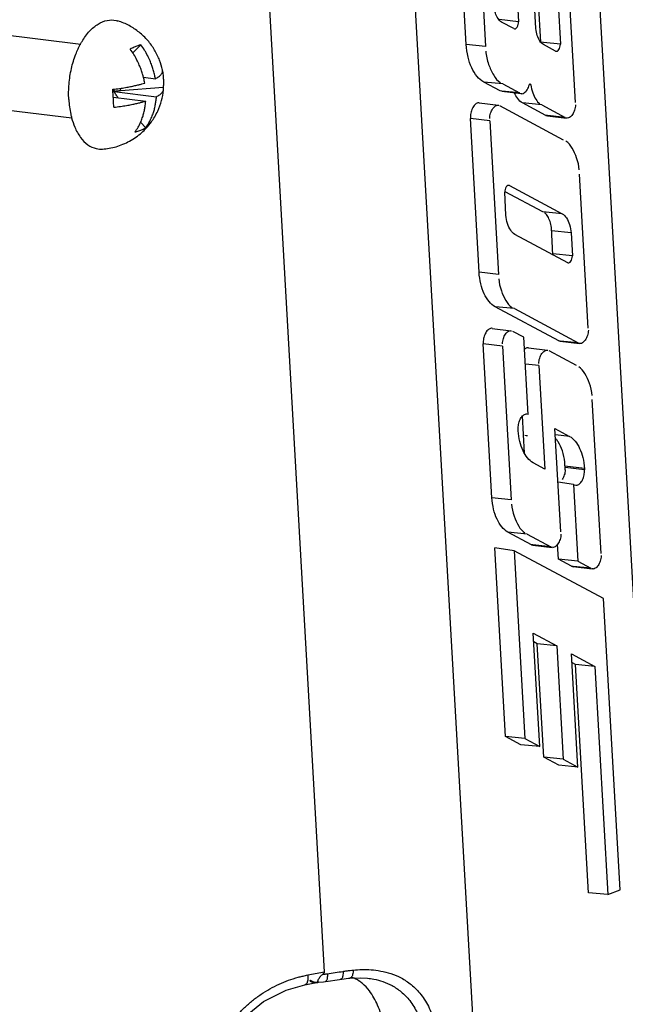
# Model space of a CAD drawing. Header units: inches. Extents: x -4 to 262, y 56 to 231.
# Tile 146 of 162: x 127.69 to 129.61, y 172.55 to 175.68. Entities that reach past the tile are written whole.
import ezdxf

# ---------------------------------------------------------------- set-up
doc = ezdxf.new("R2010")
doc.units = ezdxf.units.IN
doc.header["$LTSCALE"] = 1.2
doc.header["$MEASUREMENT"] = 0
doc.layers.get('0').update_dxf_attribs({"linetype": 'CONTINUOUS'})
doc.layers.add('3_ALL_AXES', color=7, linetype='CONTINUOUS')
doc.layers.add('7_ALL_FEATURES', color=7, linetype='CONTINUOUS')

msp = doc.modelspace()

# ---------------------------------------------------------------- linework, layer by layer
at = {"color": 7, "linetype": 'Continuous'}
for p, q in [((129.445, 177.2598), (129.7142, 172.5149)), ((129.1413, 172.2848), (128.8721, 177.0296)), ((128.6561, 172.6519), (128.4416, 176.4336)), ((128.6035, 172.6421), (128.6561, 172.6519))]:
    msp.add_line(p, q, dxfattribs=at)
at = {"layer": '3_ALL_AXES', "color": 7, "linetype": 'Continuous'}
for p, q in [((125.088, 175.9458), (127.8806, 175.6073)), ((125.0596, 175.7113), (127.8524, 175.3727))]:
    msp.add_line(p, q, dxfattribs=at)
for points, start_tangent, end_tangent in [([(127.8801, 175.6076), (127.8848, 175.6158), (127.909, 175.6485), (127.9362, 175.6712), (127.965, 175.6828), (127.9935, 175.6825), (127.9992, 175.6809)], (0.479675, 0.877446), (0.952492, -0.304563)), ([(128.1407, 175.5237), (128.1406, 175.5242), (128.1315, 175.5555), (128.1157, 175.5882), (128.0939, 175.6185), (128.0666, 175.6448), (128.0348, 175.6659), (127.9992, 175.6809)], (-0.201413, 0.979507), (-0.952937, 0.303168)), ([(127.8427, 175.4305), (127.8434, 175.4798), (127.851, 175.529), (127.8651, 175.5752), (127.8801, 175.6076)], (-0.056642, 0.998395), (0.479675, 0.877446)), ([(128.0891, 175.3394), (128.1055, 175.3593), (128.1255, 175.3935), (128.1378, 175.4273), (128.1439, 175.4604), (128.1441, 175.4629)], (0.680093, 0.733126), (0.08932, 0.996003)), ([(127.8427, 175.4305), (127.8488, 175.3841), (127.8516, 175.3725)], (0.056642, -0.998395), (0.255766, -0.966739)), ([(127.8516, 175.3725), (127.8616, 175.3431), (127.8802, 175.3099), (127.9035, 175.2866), (127.9302, 175.2744), (127.9497, 175.2729)], (0.255766, -0.966739), (0.997909, 0.06464)), ([(127.9497, 175.2729), (127.993, 175.2804), (128.0362, 175.2981), (128.0749, 175.3254), (128.0891, 175.3394)], (0.997775, 0.066675), (0.680093, 0.733126))]:
    msp.add_spline(points, degree=3, dxfattribs=dict(at, start_tangent=start_tangent, end_tangent=end_tangent))
at = {"layer": '7_ALL_FEATURES', "color": 7, "linetype": 'Continuous'}
for p, q in [((129.1072, 175.6063), (129.0495, 176.6242)), ((129.1114, 176.6158), (129.1691, 175.5992)), ((129.4548, 175.4209), (129.4227, 175.9883)), ((129.2665, 175.8056), (129.2737, 175.6781)), ((129.3295, 175.6565), (129.3227, 175.7754)), ((129.3451, 175.6136), (129.3379, 175.7404)), ((129.3998, 175.734), (129.407, 175.6065)), ((129.2737, 175.6781), (129.2119, 175.6852)), ((129.2588, 175.6564), (129.2199, 175.6773)), ((129.2588, 175.6564), (129.2607, 175.6558)), ((128.0723, 175.6051), (128.0461, 175.5795)), ((129.1691, 175.5992), (129.1072, 175.6063)), ((129.3539, 175.6126), (129.3451, 175.6136)), ((129.392, 175.5848), (129.3531, 175.6057)), ((129.407, 175.6065), (129.3539, 175.6126)), ((129.392, 175.5848), (129.3943, 175.5845)), ((128.0802, 175.5014), (128.1182, 175.4968)), ((128.1398, 175.5264), (128.1403, 175.5237)), ((128.1403, 175.5237), (128.1409, 175.5205)), ((129.2155, 175.458), (129.163, 175.4864)), ((129.2244, 175.4803), (129.163, 175.4864)), ((129.2244, 175.4803), (129.277, 175.4518)), ((129.3083, 175.478), (129.3133, 175.4774)), ((127.9843, 175.4384), (127.9825, 175.4632)), ((127.9895, 175.4563), (127.9826, 175.4611)), ((127.9882, 175.4535), (127.9828, 175.4579)), ((127.9846, 175.4341), (127.9843, 175.4384)), ((127.9843, 175.4384), (128.0874, 175.4259)), ((127.9895, 175.4563), (127.9873, 175.4559)), ((127.9873, 175.4559), (127.9882, 175.4535)), ((127.9873, 175.4559), (128.1215, 175.4396)), ((128.0082, 175.4586), (128.0077, 175.4665)), ((128.1431, 175.4693), (128.0082, 175.4586)), ((129.2208, 175.4575), (129.2155, 175.458)), ((129.2208, 175.4569), (129.2155, 175.458)), ((129.2207, 175.457), (129.2819, 175.4496)), ((129.277, 175.4518), (129.2208, 175.4575)), ((129.2808, 175.4498), (129.2847, 175.4496)), ((127.997, 175.4369), (127.9991, 175.4377)), ((127.9991, 175.4377), (128.0002, 175.4365)), ((129.1491, 175.4199), (129.2102, 175.4125)), ((129.2074, 175.4125), (129.2111, 175.4123)), ((129.4172, 175.3016), (129.2149, 175.4103)), ((129.3609, 175.38), (129.287, 175.4197)), ((129.3485, 175.4135), (129.287, 175.4197)), ((129.3485, 175.4135), (129.4224, 175.3738)), ((129.366, 175.3795), (129.3609, 175.38)), ((129.3609, 175.38), (129.366, 175.3788)), ((129.4224, 175.3738), (129.366, 175.3795)), ((129.366, 175.379), (129.4271, 175.3716)), ((128.0713, 175.3585), (128.0873, 175.341)), ((129.1484, 174.8804), (129.1206, 175.3703)), ((129.1825, 175.3632), (129.1206, 175.3703)), ((129.1825, 175.3632), (129.2103, 174.8733)), ((129.4299, 175.3716), (129.4262, 175.3718)), ((129.4957, 174.7028), (129.4679, 175.1928)), ((129.2448, 175.1568), (129.2425, 175.1571)), ((129.2448, 175.1568), (129.2425, 175.157)), ((129.2448, 175.1568), (129.4128, 175.0665)), ((129.234, 175.0619), (129.2299, 175.1351)), ((129.3513, 175.0727), (129.2317, 175.137)), ((129.4128, 175.0665), (129.3513, 175.0727)), ((129.4303, 174.9107), (129.2623, 175.001)), ((129.3836, 174.9349), (129.3786, 175.0229)), ((129.4411, 175.0056), (129.3792, 175.0128)), ((129.4411, 175.0057), (129.4452, 174.9324)), ((129.4452, 174.9325), (129.3834, 174.9396)), ((129.4303, 174.9107), (129.4326, 174.9104)), ((129.2103, 174.8733), (129.1484, 174.8804)), ((129.4018, 174.6619), (129.1995, 174.7707)), ((129.2609, 174.7645), (129.1995, 174.7706)), ((129.2609, 174.7645), (129.4632, 174.6558)), ((129.1898, 174.7018), (129.251, 174.6944)), ((129.2482, 174.6944), (129.2519, 174.6943)), ((129.2909, 174.6733), (129.2557, 174.6922)), ((129.3048, 174.4276), (129.2909, 174.6733)), ((129.4068, 174.6614), (129.4018, 174.6619)), ((129.4018, 174.6619), (129.4068, 174.6608)), ((129.4632, 174.6558), (129.4068, 174.6614)), ((129.4068, 174.661), (129.4679, 174.6536)), ((129.1891, 174.1624), (129.1613, 174.6523)), ((129.2232, 174.6452), (129.1613, 174.6523)), ((129.2232, 174.6452), (129.251, 174.1553)), ((129.3054, 174.6397), (129.3666, 174.6323)), ((129.3638, 174.6323), (129.3675, 174.6322)), ((129.458, 174.5835), (129.3713, 174.6301)), ((129.4707, 174.6536), (129.467, 174.6537)), ((129.3388, 174.583), (129.2957, 174.588)), ((129.3388, 174.583), (129.3575, 174.2537)), ((129.5364, 173.9848), (129.5086, 174.4747)), ((129.2932, 174.304), (129.2864, 174.4227)), ((129.3006, 174.4291), (129.3048, 174.4284)), ((129.273, 174.3756), (129.2727, 174.3801)), ((129.4086, 174.0534), (129.3899, 174.3826)), ((129.3899, 174.3826), (129.4361, 174.3578)), ((129.4362, 174.3578), (129.3911, 174.3623)), ((129.3575, 174.2537), (129.3204, 174.2736)), ((129.4224, 174.2514), (129.421, 174.276)), ((129.4836, 174.2557), (129.4217, 174.2629)), ((129.4839, 174.2513), (129.422, 174.2584)), ((129.4836, 174.2557), (129.4839, 174.2513)), ((129.4488, 174.2046), (129.3996, 174.212)), ((129.4488, 174.2046), (129.4627, 173.9599)), ((129.4509, 174.2035), (129.4488, 174.2046)), ((129.4509, 174.2035), (129.4559, 174.2024)), ((129.251, 174.1553), (129.1891, 174.1624)), ((129.3147, 174.0126), (129.2402, 174.0526)), ((129.3016, 174.0464), (129.2402, 174.0526)), ((129.3016, 174.0464), (129.3762, 174.0064)), ((129.2323, 173.4016), (129.1982, 174.0029)), ((129.2602, 173.9936), (129.1982, 174.0029)), ((129.3198, 174.0121), (129.3147, 174.0126)), ((129.3147, 174.0126), (129.3198, 174.0114)), ((129.3762, 174.0064), (129.3198, 174.0121)), ((129.3198, 174.0116), (129.3809, 174.0042)), ((129.3837, 174.0042), (129.38, 174.0043)), ((129.4008, 173.9663), (129.3981, 174.014)), ((129.2602, 173.9936), (129.2941, 173.3952)), ((129.5446, 173.8408), (129.2602, 173.9936)), ((129.4425, 173.9439), (129.4008, 173.9663)), ((129.4627, 173.9599), (129.4008, 173.9663)), ((129.4476, 173.9434), (129.4425, 173.9439)), ((129.4425, 173.9439), (129.4476, 173.9427)), ((129.4475, 173.9429), (129.5086, 173.9355)), ((129.5039, 173.9377), (129.4476, 173.9434)), ((129.4627, 173.9599), (129.5039, 173.9377)), ((129.5114, 173.9355), (129.5078, 173.9357)), ((129.5972, 172.9138), (129.5446, 173.8408)), ((129.3412, 173.37), (129.3208, 173.7305)), ((129.3208, 173.7305), (129.3954, 173.6904)), ((129.3335, 173.6968), (129.3223, 173.7028)), ((129.354, 173.3362), (129.3335, 173.6968)), ((129.3954, 173.6904), (129.3335, 173.6968)), ((129.3954, 173.6904), (129.4158, 173.3299)), ((129.4629, 173.3046), (129.4425, 173.6651)), ((129.4425, 173.6651), (129.5171, 173.625)), ((129.4552, 173.6314), (129.444, 173.6374)), ((129.4965, 172.904), (129.4552, 173.6314)), ((129.5171, 173.625), (129.4552, 173.6314)), ((129.5171, 173.625), (129.5583, 172.8982)), ((129.281, 173.3755), (129.2323, 173.4016)), ((129.2941, 173.3952), (129.2323, 173.4016)), ((129.3412, 173.37), (129.281, 173.3755)), ((129.2941, 173.3952), (129.3412, 173.37)), ((129.4027, 173.3101), (129.354, 173.3362)), ((129.4158, 173.3299), (129.354, 173.3362)), ((129.4629, 173.3046), (129.4027, 173.3101)), ((129.4158, 173.3299), (129.4629, 173.3046)), ((129.5583, 172.8982), (129.4965, 172.904)), ((129.5583, 172.8982), (129.5972, 172.9138)), ((128.5941, 172.6109), (128.6258, 172.6168)), ((128.6113, 172.6243), (128.61, 172.6254)), ((128.6119, 172.6252), (128.61, 172.6226)), ((128.6254, 172.6187), (128.6207, 172.6196)), ((128.6254, 172.6187), (128.627, 172.6186)), ((128.6295, 172.6184), (128.627, 172.6186)), ((128.6273, 172.617), (128.6357, 172.6186)), ((128.6356, 172.6186), (128.6371, 172.6189)), ((128.6385, 172.6191), (128.6369, 172.6188)), ((128.637, 172.6189), (128.6528, 172.62)), ((128.6528, 172.62), (128.6591, 172.6209)), ((128.7368, 172.6322), (128.7368, 172.6322)), ((128.7929, 172.6319), (128.7931, 172.6319))]:
    msp.add_line(p, q, dxfattribs=at)
for points in [[(128.6591, 172.6209), (128.6682, 172.6222), (128.6972, 172.6267)], [(128.6972, 172.6267), (128.7114, 172.6291), (128.733, 172.6318), (128.7368, 172.6322)], [(128.7368, 172.6322), (128.7699, 172.6333), (128.7931, 172.6319)], [(128.3132, 172.2849), (128.3147, 172.3297), (128.3301, 172.3933), (128.3601, 172.4542), (128.4043, 172.5096), (128.4628, 172.5577), (128.5339, 172.5941), (128.594, 172.6109)]]:
    msp.add_lwpolyline(points, dxfattribs=at)
msp.add_ellipse((130.168, 174.2837), major_axis=(-1.8288, 0.2337), ratio=0.020848, start_param=1.075343, end_param=1.080416, dxfattribs=at)
for points, start_tangent, end_tangent in [([(129.2199, 175.6773), (129.2087, 175.6884), (129.2004, 175.7062), (129.1962, 175.7282)], (-0.880835, 0.473423), (-0.056651, 0.998394)), ([(129.2607, 175.6558), (129.2639, 175.6562), (129.2691, 175.6609), (129.2728, 175.6691), (129.2737, 175.6781)], (0.99404, -0.109014), (-0.051487, 0.998674)), ([(129.3531, 175.6057), (129.342, 175.6167), (129.3336, 175.6345), (129.3295, 175.6565)], (-0.880879, 0.473341), (-0.056643, 0.998395)), ([(128.0723, 175.6051), (128.062, 175.6016), (128.0506, 175.597), (128.0382, 175.5914)], (-0.956149, -0.292881), (-0.903777, -0.428005)), ([(128.1182, 175.4968), (128.1152, 175.5113), (128.1115, 175.5254), (128.1069, 175.5395), (128.1011, 175.5543), (128.0937, 175.5702), (128.0841, 175.5873), (128.0723, 175.6051)], (-0.172859, 0.984946), (-0.589156, 0.808019)), ([(129.163, 175.4864), (129.1421, 175.5044), (129.125, 175.5313), (129.1133, 175.566), (129.1072, 175.6063)], (-0.880928, 0.47325), (-0.05665, 0.998394)), ([(129.3943, 175.5844), (129.3974, 175.5852), (129.4024, 175.5895), (129.4057, 175.5973), (129.407, 175.6065)], (0.998479, 0.055136), (-0.056642, 0.998395)), ([(128.0803, 175.5014), (128.0775, 175.5117), (128.0729, 175.5258), (128.067, 175.5406), (128.0596, 175.5565), (128.0501, 175.5736), (128.0382, 175.5914)], (-0.244117, 0.969746), (-0.589156, 0.808019)), ([(129.1699, 175.585), (129.1788, 175.5427), (129.1948, 175.5082), (129.2165, 175.4845)], (0.05665, -0.998394), (0.880928, -0.47325)), ([(128.0842, 175.4831), (128.0812, 175.4976), (128.0803, 175.5014)], (-0.172859, 0.984946), (-0.244117, 0.969746)), ([(128.1182, 175.4968), (128.1236, 175.4999), (128.1286, 175.5032), (128.1332, 175.507), (128.137, 175.5112), (128.1398, 175.5158), (128.1409, 175.5204)], (0.881513, 0.472159), (0.060272, 0.998182)), ([(128.1409, 175.5204), (128.1409, 175.5209), (128.1406, 175.5237)], (0.060272, 0.998182), (-0.201277, 0.979534)), ([(128.1409, 175.5205), (128.1422, 175.5123), (128.1435, 175.498)], (0.170896, -0.985289), (0.056642, -0.998395)), ([(127.9825, 175.4632), (128.0041, 175.4659), (128.023, 175.4689), (128.0392, 175.4719), (128.0532, 175.4748), (128.0651, 175.4777), (128.0753, 175.4804), (128.0842, 175.4831)], (0.993727, 0.111835), (0.954241, 0.29904)), ([(128.1435, 175.498), (128.1438, 175.4836), (128.1431, 175.4693)], (0.056642, -0.998395), (-0.088248, -0.996099)), ([(129.2848, 175.4491), (129.2916, 175.4518), (129.3013, 175.4616), (129.3082, 175.4772)], (0.99332, 0.11539), (0.271529, 0.96243)), ([(129.3093, 175.4794), (129.3082, 175.4772)], (-0.657097, -0.753806), (-0.271529, -0.96243)), ([(129.3112, 175.4803), (129.311, 175.4803), (129.3094, 175.4794), (129.3093, 175.4794)], (-0.986421, 0.164239), (-0.657097, -0.753806)), ([(129.3133, 175.4774), (129.3124, 175.4795), (129.3112, 175.4803)], (-0.140328, 0.990105), (-0.986421, 0.164239)), ([(129.3133, 175.4774), (129.3192, 175.4521), (129.3291, 175.4315), (129.3422, 175.4169)], (0.140328, -0.990105), (0.880884, -0.473333)), ([(127.9991, 175.4377), (127.995, 175.4426), (127.9914, 175.4479), (127.9882, 175.4535)], (-0.673903, 0.738819), (-0.451057, 0.892495)), ([(128.0082, 175.4586), (128.0017, 175.458), (127.9955, 175.4573), (127.9895, 175.4563)], (-0.996902, -0.078657), (-0.986007, -0.166701)), ([(128.0873, 175.341), (128.0972, 175.3562), (128.105, 175.3712), (128.1107, 175.3855), (128.1149, 175.3991), (128.1179, 175.4123), (128.1201, 175.4256), (128.1215, 175.4396)], (0.598838, 0.80087), (0.065441, 0.997856)), ([(128.1215, 175.4396), (128.1268, 175.4427), (128.1319, 175.4461), (128.1364, 175.4498), (128.1403, 175.454), (128.143, 175.4587), (128.1441, 175.4629)], (0.881513, 0.472159), (0.0901, 0.995933)), ([(128.1441, 175.4629), (128.1442, 175.4637), (128.1431, 175.4693)], (0.0901, 0.995933), (-0.395498, 0.918467)), ([(129.287, 175.4197), (129.2715, 175.4339), (129.2611, 175.4518)], (-0.880884, 0.473333), (-0.405582, 0.914058)), ([(127.9857, 175.406), (127.9853, 175.4199), (127.9846, 175.4341)], (-0.023135, 0.999732), (-0.056642, 0.998395)), ([(127.9857, 175.406), (128.0074, 175.4088), (128.0262, 175.4117), (128.0425, 175.4147), (128.0564, 175.4177), (128.0683, 175.4205), (128.0785, 175.4233), (128.0874, 175.4259)], (0.993727, 0.111835), (0.954241, 0.29904)), ([(128.0532, 175.3274), (128.0632, 175.3425), (128.0709, 175.3575), (128.0766, 175.3718), (128.0808, 175.3854), (128.0839, 175.3986), (128.0861, 175.4119), (128.0874, 175.4259)], (0.598838, 0.80087), (0.065441, 0.997856)), ([(129.1491, 175.4202), (129.1445, 175.4197), (129.135, 175.4141), (129.127, 175.4026), (129.1221, 175.3871), (129.1206, 175.3703)], (-0.999667, 0.025793), (0.056642, -0.998395)), ([(129.1821, 175.3702), (129.1851, 175.3873), (129.1918, 175.4016), (129.2011, 175.4105), (129.2074, 175.413)], (-0.056642, 0.998395), (0.993189, 0.116515)), ([(129.4552, 175.4139), (129.4522, 175.3968), (129.4455, 175.3825), (129.4362, 175.3736), (129.4299, 175.3711)], (0.056642, -0.998395), (-0.993245, -0.116034)), ([(128.0532, 175.3274), (128.0658, 175.3306), (128.0771, 175.3352), (128.0873, 175.341)], (0.981586, 0.19102), (0.823681, 0.567053)), ([(129.4671, 175.2064), (129.4589, 175.2448), (129.4444, 175.276), (129.4246, 175.2976)], (-0.056642, 0.998395), (-0.880878, 0.473343)), ([(129.2425, 175.1572), (129.2395, 175.1564), (129.2345, 175.1521), (129.2311, 175.1443)], (-0.998479, -0.055136), (-0.270444, -0.962736)), ([(129.2311, 175.1443), (129.2299, 175.1351)], (-0.270444, -0.962736), (0.056642, -0.998395)), ([(129.3786, 175.0229), (129.3742, 175.0423), (129.3667, 175.0583), (129.3568, 175.0697)], (-0.056642, 0.998395), (-0.880845, 0.473404)), ([(129.4128, 175.0665), (129.4262, 175.0534), (129.4362, 175.0321), (129.4411, 175.0057)], (0.880845, -0.473404), (0.056642, -0.998395)), ([(129.2623, 175.001), (129.249, 175.0141), (129.2389, 175.0354), (129.234, 175.0619)], (-0.881009, 0.4731), (-0.056643, 0.998395)), ([(129.4326, 174.9103), (129.4356, 174.9111), (129.4406, 174.9155), (129.444, 174.9232), (129.4452, 174.9324)], (0.998472, 0.055268), (-0.056642, 0.998395)), ([(129.1995, 174.7707), (129.1803, 174.7871), (129.1647, 174.8118), (129.154, 174.8435), (129.1484, 174.8804)], (-0.880861, 0.473375), (-0.056642, 0.998395)), ([(129.2111, 174.8597), (129.2192, 174.8213), (129.2338, 174.7901), (129.2535, 174.7685)], (0.056642, -0.998395), (0.880861, -0.473375)), ([(129.1898, 174.7021), (129.1852, 174.7016), (129.1757, 174.696), (129.1678, 174.6845), (129.1628, 174.6691), (129.1613, 174.6523)], (-0.999667, 0.025795), (0.056642, -0.998395)), ([(129.2228, 174.6522), (129.2258, 174.6692), (129.2326, 174.6835), (129.2418, 174.6924), (129.2481, 174.6949)], (-0.056642, 0.998395), (0.993251, 0.115984)), ([(129.4961, 174.6958), (129.4931, 174.6788), (129.4863, 174.6645), (129.4771, 174.6556), (129.4708, 174.6531)], (0.056642, -0.998395), (-0.993252, -0.115975)), ([(129.3054, 174.64), (129.3008, 174.6395), (129.2928, 174.6352)], (-0.999667, 0.025794), (-0.771868, -0.635782)), ([(129.3384, 174.5901), (129.3414, 174.6071), (129.3482, 174.6214), (129.3574, 174.6303), (129.3637, 174.6328)], (-0.056642, 0.998395), (0.993196, 0.116458)), ([(129.5078, 174.4882), (129.4997, 174.5266), (129.4851, 174.5579), (129.4654, 174.5795)], (-0.056643, 0.998395), (-0.88093, 0.473247)), ([(129.2727, 174.3801), (129.274, 174.396), (129.2788, 174.4113), (129.2864, 174.4227), (129.2957, 174.4285), (129.2966, 174.4287)], (-0.056655, 0.998394), (0.968908, 0.247423)), ([(129.2966, 174.4287), (129.3006, 174.4292)], (0.968908, 0.247423), (0.999916, -0.012943)), ([(129.3027, 174.289), (129.2882, 174.3119), (129.2782, 174.3414), (129.273, 174.3756)], (-0.63846, 0.769655), (-0.056642, 0.998395)), ([(129.421, 174.276), (129.4134, 174.3113), (129.4, 174.3402), (129.3932, 174.3502)], (-0.056642, 0.998395), (-0.625374, 0.780326)), ([(129.4361, 174.3578), (129.4539, 174.3424), (129.4684, 174.3195), (129.4784, 174.29), (129.4836, 174.2557)], (0.880887, -0.473327), (0.056642, -0.998395)), ([(129.3204, 174.2736), (129.3027, 174.289)], (-0.880879, 0.473342), (-0.63846, 0.769655)), ([(129.4224, 174.2514), (129.4195, 174.2347), (129.4128, 174.2207)], (0.056642, -0.998395), (-0.563453, -0.826148)), ([(129.4604, 174.2028), (129.4698, 174.2083), (129.4776, 174.2196), (129.4824, 174.2347), (129.4839, 174.2513)], (0.967746, 0.251928), (-0.056642, 0.998395)), ([(129.4559, 174.2023), (129.4604, 174.2028)], (0.999706, -0.024233), (0.967746, 0.251928)), ([(129.2402, 174.0526), (129.2211, 174.0691), (129.2055, 174.0937), (129.1947, 174.1255), (129.1891, 174.1624)], (-0.880851, 0.473394), (-0.05665, 0.998394)), ([(129.2518, 174.1417), (129.26, 174.1033), (129.2745, 174.072), (129.2942, 174.0504)], (0.05665, -0.998394), (0.880851, -0.473394)), ([(129.409, 174.0464), (129.406, 174.0294), (129.3993, 174.0151), (129.39, 174.0062), (129.3837, 174.0037)], (0.056642, -0.998395), (-0.99322, -0.116251)), ([(129.5368, 173.9778), (129.5338, 173.9607), (129.5271, 173.9464), (129.5178, 173.9375), (129.5115, 173.935)], (0.056642, -0.998395), (-0.993253, -0.115964)), ([(128.6507, 172.6444), (128.6534, 172.6467), (128.6554, 172.6493), (128.6561, 172.6519)], (0.792639, 0.609691), (-0.056642, 0.998395)), ([(128.6654, 172.6459), (128.6906, 172.6497), (128.7154, 172.6537)], (0.98925, 0.146233), (0.986711, 0.162487)), ([(128.7154, 172.6537), (128.7146, 172.6391), (128.7107, 172.63), (128.7077, 172.6288)], (0.060455, -0.998171), (-0.980266, -0.197681)), ([(128.7154, 172.6537), (128.7271, 172.6555), (128.738, 172.6569), (128.748, 172.6579)], (0.986711, 0.162487), (0.995998, 0.089378)), ([(128.748, 172.6579), (128.746, 172.6434), (128.741, 172.6342), (128.7368, 172.6323)], (-0.016333, -0.999867), (-0.989611, -0.143772)), ([(128.748, 172.6579), (128.7753, 172.6594), (128.8045, 172.6587), (128.8353, 172.6548), (128.8674, 172.6467), (128.9, 172.6329), (128.9324, 172.6114), (128.9629, 172.5802), (128.9898, 172.5368), (129.0101, 172.4796), (129.02, 172.4121)], (0.995954, 0.089861), (0.056802, -0.998385)), ([(128.29, 172.2747), (128.2894, 172.2913), (128.2898, 172.3077), (128.2934, 172.3401), (128.3004, 172.3718), (128.3105, 172.4026), (128.3234, 172.4324), (128.3391, 172.461), (128.3575, 172.4882), (128.3784, 172.514), (128.4018, 172.5382), (128.4272, 172.5605), (128.4544, 172.5806), (128.4828, 172.5981), (128.512, 172.613), (128.542, 172.6253), (128.5725, 172.6349), (128.5857, 172.6383)], (-0.075723, 0.997129), (0.972877, 0.231324)), ([(128.5857, 172.6383), (128.588, 172.6388), (128.6035, 172.6421)], (0.972877, 0.231324), (0.982377, 0.186912)), ([(128.6006, 172.6172), (128.5997, 172.6155), (128.5986, 172.6139), (128.5973, 172.6126), (128.596, 172.6116), (128.5946, 172.611), (128.5941, 172.6109)], (-0.417411, -0.908718), (-0.982978, -0.183723)), ([(128.6035, 172.6421), (128.6037, 172.6352), (128.6036, 172.6318), (128.6034, 172.6285), (128.6024, 172.6225), (128.6016, 172.6199), (128.6008, 172.6175), (128.6006, 172.6172)], (0.073102, -0.997324), (-0.417411, -0.908718)), ([(128.61, 172.6226), (128.6207, 172.6183), (128.6331, 172.6182)], (0.819934, -0.572458), (0.990466, 0.137758)), ([(128.6207, 172.6196), (128.6192, 172.6201), (128.6158, 172.6214), (128.6128, 172.6232), (128.6113, 172.6243)], (-0.965601, 0.260029), (-0.777951, 0.628325)), ([(128.62, 172.6202), (128.6119, 172.6252)], (-0.935332, 0.353772), (-0.719783, 0.694199)), ([(128.627, 172.6186), (128.62, 172.6202)], (-0.994093, 0.108532), (-0.935332, 0.353772)), ([(128.6369, 172.6188), (128.6295, 172.6184)], (-0.988971, -0.148109), (-0.999384, 0.035084)), ([(128.6371, 172.6188), (128.6358, 172.6192), (128.6354, 172.6221), (128.6378, 172.6285)], (-0.999001, -0.044684), (0.482488, 0.875903)), ([(128.6378, 172.6285), (128.643, 172.6369), (128.6432, 172.6372)], (0.482488, 0.875903), (0.620423, 0.784267)), ([(128.6432, 172.6372), (128.6507, 172.6444)], (0.620423, 0.784267), (0.792634, 0.609698)), ([(128.6507, 172.6444), (128.6557, 172.6448), (128.6605, 172.6453), (128.6654, 172.6459)], (0.998409, 0.056384), (0.989249, 0.146238)), ([(128.6654, 172.6459), (128.6649, 172.6313), (128.6616, 172.6224), (128.659, 172.6212)], (0.060991, -0.998138), (-0.979221, -0.202798)), ([(128.7667, 172.6229), (128.7446, 172.6343)], (-0.830431, 0.557121), (-0.936565, 0.350493)), ([(128.7769, 172.6152), (128.7667, 172.6229)], (-0.766399, 0.642365), (-0.830431, 0.557121)), ([(128.7931, 172.6319), (128.8133, 172.6288), (128.8421, 172.6212), (128.8714, 172.6084), (128.9003, 172.5888), (128.9276, 172.5605), (128.9515, 172.5213), (128.9695, 172.4698), (128.9784, 172.4088)], (0.993996, -0.109415), (0.056639, -0.998395)), ([(128.8525, 172.4237), (128.8439, 172.4883), (128.8256, 172.5459), (128.7994, 172.5913), (128.7769, 172.6152)], (-0.056639, 0.998395), (-0.766399, 0.642365))]:
    msp.add_spline(points, degree=3, dxfattribs=dict(at, start_tangent=start_tangent, end_tangent=end_tangent))

doc.saveas('drawing.dxf')
